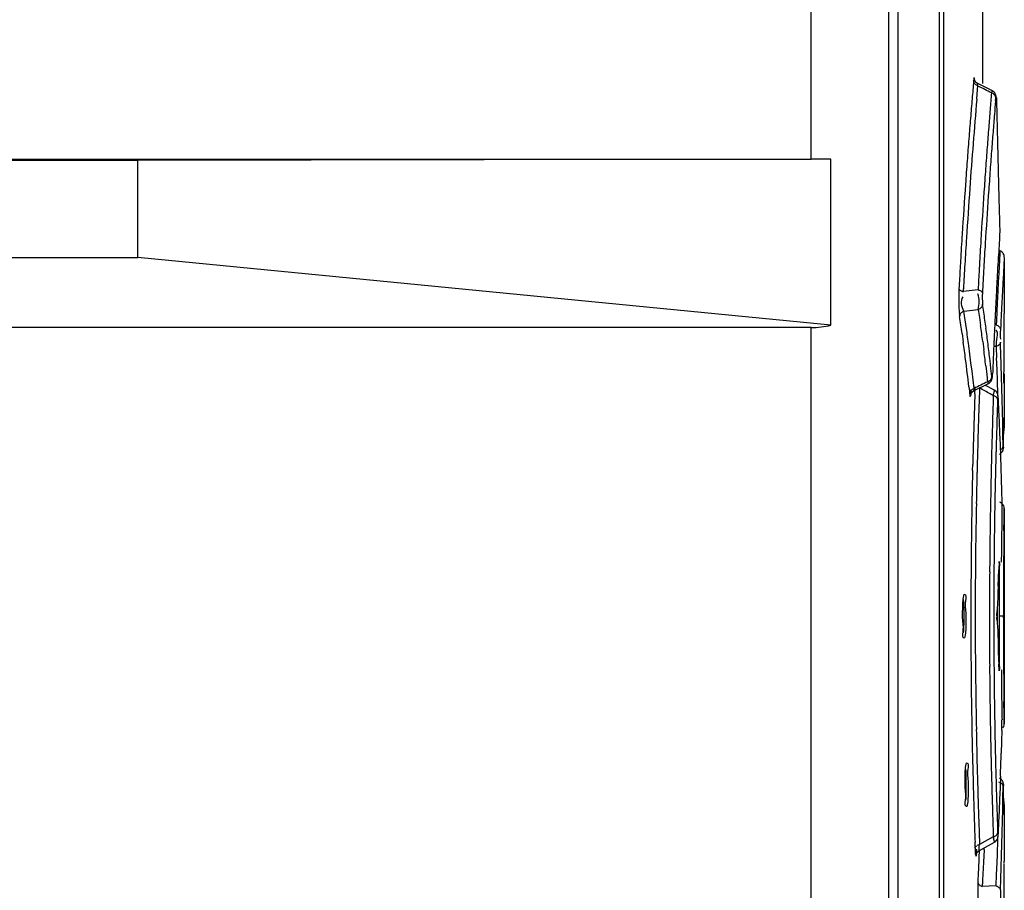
# Model space of a CAD drawing. Header units: inches. Extents: x 0 to 166, y 0 to 117.
# Tile 22 of 72: x 78.35 to 80.12, y 64.38 to 65.95. Entities that reach past the tile are written whole.
import ezdxf

# ---------------------------------------------------------------- set-up
doc = ezdxf.new("R2010")
doc.units = ezdxf.units.IN
doc.header["$LTSCALE"] = 9.105315
doc.header["$MEASUREMENT"] = 0
doc.layers.get('0').update_dxf_attribs({"linetype": 'CONTINUOUS'})

msp = doc.modelspace()

# ---------------------------------------------------------------- linework, layer by layer
at = {"color": 7, "linetype": 'CONTINUOUS'}
for p, q in [((79.9115, 70.7781), (79.9115, 42.2062)), ((79.928, 68.5474), (79.928, 63.3897)), ((80.0029, 63.537), (80.0029, 68.5488)), ((80.0107, 63.537), (80.0107, 68.5488)), ((79.7721, 65.6945), (79.7721, 66.7693)), ((80.0804, 66.0265), (80.0804, 65.8305)), ((80.0723, 65.8261), (80.0717, 65.8312)), ((80.0718, 65.8196), (80.0723, 65.8261)), ((80.0984, 65.8171), (80.0721, 65.8305)), ((80.0703, 65.8025), (80.0718, 65.8196)), ((80.104, 65.7995), (80.1044, 65.8043)), ((80.1055, 65.7992), (80.1055, 65.7988)), ((80.1055, 65.7988), (80.1062, 65.7739)), ((80.1062, 65.7739), (80.1069, 65.7489)), ((80.1069, 65.7489), (80.1076, 65.7239)), ((80.1076, 65.7239), (80.1083, 65.6989)), ((73.7264, 65.6945), (79.7721, 65.6945)), ((78.5604, 65.6922), (73.7264, 65.6922)), ((79.8077, 65.6944), (78.5604, 65.6922)), ((78.5604, 65.5173), (78.5604, 65.6922)), ((79.8077, 65.3956), (79.8077, 65.6944)), ((80.1083, 65.6989), (80.1089, 65.674)), ((80.1089, 65.674), (80.1095, 65.649)), ((80.1095, 65.649), (80.1102, 65.624)), ((80.1102, 65.624), (80.1111, 65.5833)), ((80.1111, 65.5833), (80.1112, 65.5782)), ((80.1112, 65.5782), (80.1113, 65.574)), ((80.1117, 65.5238), (80.1111, 65.514)), ((80.112, 65.5294), (80.1117, 65.5238)), ((73.7264, 65.5173), (78.5604, 65.5173)), ((79.8077, 65.3956), (78.5604, 65.5173)), ((80.041, 65.5113), (80.0402, 65.4981)), ((80.1111, 65.514), (80.1103, 65.4995)), ((80.1197, 65.5176), (80.1189, 65.503)), ((80.1198, 65.5127), (80.1198, 65.4166)), ((80.075, 65.5041), (80.0746, 65.4961)), ((80.1103, 65.4995), (80.1093, 65.4802)), ((80.0459, 65.4558), (80.0462, 65.461)), ((80.0726, 65.4592), (80.0459, 65.4559)), ((80.117, 65.4695), (80.1158, 65.4463)), ((80.047, 65.4207), (80.073, 65.4239)), ((80.0483, 65.4126), (80.047, 65.4207)), ((80.073, 65.4239), (80.0751, 65.4094)), ((80.0828, 65.4189), (80.0808, 65.4333)), ((80.1062, 65.4195), (80.1055, 65.404)), ((80.1066, 65.4282), (80.1062, 65.4195)), ((80.1144, 65.4189), (80.1133, 65.3962)), ((80.0493, 65.4052), (80.0483, 65.4126)), ((80.0515, 65.3898), (80.0493, 65.4052)), ((80.0751, 65.4094), (80.0771, 65.3949)), ((80.1055, 65.404), (80.1051, 65.396)), ((79.7721, 65.3913), (73.7264, 65.3913)), ((79.7721, 64.3165), (79.7721, 65.3913)), ((80.1133, 65.3962), (80.1129, 65.3872)), ((80.0438, 65.3803), (80.046, 65.3649)), ((80.081, 65.366), (80.0828, 65.3515)), ((80.113, 65.3585), (80.1128, 65.3651)), ((80.0578, 65.3434), (80.0558, 65.3589)), ((80.1135, 65.3444), (80.113, 65.3585)), ((80.0598, 65.328), (80.0578, 65.3434)), ((80.0958, 65.3176), (80.0941, 65.3321)), ((80.107, 65.316), (80.106, 65.3366)), ((80.1142, 65.3236), (80.1135, 65.3444)), ((80.0617, 65.3125), (80.0598, 65.328)), ((80.0635, 65.2971), (80.0617, 65.3125)), ((80.0864, 65.3226), (80.0882, 65.3067)), ((80.0974, 65.3031), (80.0958, 65.3176)), ((80.1078, 65.2952), (80.107, 65.316)), ((80.1148, 65.3028), (80.1142, 65.3236)), ((80.1193, 65.3204), (80.1193, 65.326)), ((80.1193, 65.3154), (80.1193, 65.3204)), ((80.1194, 65.3126), (80.1193, 65.3154)), ((80.0653, 65.2816), (80.0635, 65.2971)), ((80.0882, 65.3067), (80.0897, 65.2936)), ((80.0982, 65.3026), (80.0987, 65.3083)), ((80.0987, 65.3083), (80.0987, 65.3078)), ((80.108, 65.2708), (80.1078, 65.2952)), ((80.1154, 65.2821), (80.1148, 65.3028)), ((80.1198, 65.3078), (80.1198, 65.2288)), ((80.0561, 65.2848), (80.057, 65.2767)), ((80.057, 65.2767), (80.0575, 65.2721)), ((80.0598, 65.2716), (80.0604, 65.2797)), ((80.0652, 65.2771), (80.0659, 65.282)), ((80.0653, 65.2777), (80.0914, 65.2905)), ((80.0668, 65.2719), (80.0672, 65.2814)), ((80.0752, 65.2826), (80.0751, 65.2778)), ((80.1022, 65.2783), (80.0861, 65.2872)), ((80.1, 65.2687), (80.1025, 65.2798)), ((80.116, 65.2613), (80.1154, 65.2821)), ((80.0594, 65.269), (80.0598, 65.2716)), ((80.1, 65.2687), (80.0998, 65.2642)), ((80.1087, 65.2638), (80.1087, 65.2633)), ((80.1087, 65.2633), (80.1089, 65.2596)), ((80.1089, 65.2596), (80.1096, 65.2425)), ((80.1165, 65.2405), (80.116, 65.2613)), ((80.1096, 65.2425), (80.1105, 65.2218)), ((80.117, 65.2198), (80.1165, 65.2405)), ((80.1105, 65.2218), (80.1113, 65.2011)), ((80.1193, 65.2154), (80.1197, 65.2257)), ((80.1196, 65.2228), (80.1193, 65.2154)), ((80.1197, 65.2257), (80.1196, 65.2228)), ((80.1198, 65.2289), (80.1197, 65.2274)), ((80.1197, 65.2274), (80.1198, 65.2289)), ((80.1197, 65.2274), (80.1197, 65.2257)), ((80.1197, 65.2257), (80.1197, 65.2274)), ((80.1174, 65.199), (80.117, 65.2198)), ((80.1186, 65.1921), (80.119, 65.2052)), ((80.1193, 65.2154), (80.119, 65.2051)), ((80.119, 65.2052), (80.1193, 65.2154)), ((80.1113, 65.2011), (80.1121, 65.1804)), ((80.1179, 65.1782), (80.1174, 65.199)), ((80.1182, 65.1761), (80.1186, 65.1921)), ((80.1121, 65.1804), (80.1129, 65.1597)), ((80.1182, 65.1761), (80.1182, 65.1758)), ((80.1129, 65.1597), (80.1136, 65.1389)), ((80.0627, 65.1338), (80.063, 65.1449)), ((80.1136, 65.1389), (80.1143, 65.1182)), ((80.1143, 65.1182), (80.1149, 65.0975)), ((80.1149, 65.0975), (80.1155, 65.0768)), ((80.1155, 65.0768), (80.1156, 65.0584)), ((80.1198, 65.0655), (80.1195, 65.051)), ((80.1195, 65.0508), (80.1197, 65.0637)), ((80.1197, 65.0637), (80.1198, 65.0655)), ((80.1198, 65.0654), (80.1198, 64.6779)), ((80.1195, 65.051), (80.1193, 65.0401)), ((80.1194, 65.0424), (80.1195, 65.0508)), ((80.1193, 65.0401), (80.1191, 65.0261)), ((80.1191, 65.0253), (80.1192, 65.0333)), ((80.1192, 65.0333), (80.1193, 65.04)), ((80.1193, 65.04), (80.1194, 65.0424)), ((80.1189, 65.0096), (80.1187, 64.9907)), ((80.1191, 65.0261), (80.1189, 65.0096)), ((80.1187, 64.9907), (80.1185, 64.9693)), ((80.1104, 64.9677), (80.1098, 64.9577)), ((80.111, 64.7811), (80.111, 64.9622)), ((80.107, 64.8873), (80.1063, 64.8772)), ((80.1181, 64.8979), (80.1181, 64.8772)), ((80.1062, 64.8723), (80.1062, 64.873)), ((80.107, 64.8846), (80.107, 64.8586)), ((80.1181, 64.8716), (80.1103, 64.8716)), ((80.1181, 64.8772), (80.1181, 64.8716)), ((80.1063, 64.866), (80.1079, 64.8459)), ((80.1079, 64.8459), (80.1084, 64.8359)), ((80.0934, 64.7814), (80.0934, 64.773)), ((80.1011, 64.7876), (80.1013, 64.773)), ((80.1187, 64.7532), (80.1189, 64.7344)), ((80.1189, 64.7344), (80.1191, 64.7179)), ((80.1191, 64.7179), (80.1197, 64.6795)), ((80.1192, 64.7099), (80.1191, 64.7176)), ((80.1193, 64.7032), (80.1192, 64.7099)), ((80.1194, 64.7009), (80.1193, 64.7032)), ((80.1195, 64.6922), (80.1194, 64.7009)), ((80.1198, 64.6777), (80.1195, 64.6922)), ((80.1197, 64.6795), (80.1198, 64.6777)), ((80.1155, 64.6665), (80.1149, 64.6458)), ((80.1149, 64.6458), (80.1143, 64.625)), ((80.0706, 64.6123), (80.071, 64.5985)), ((80.1129, 64.5836), (80.1121, 64.5629)), ((80.1179, 64.565), (80.118, 64.5686)), ((80.1186, 64.5512), (80.1182, 64.5671)), ((80.1121, 64.5629), (80.1113, 64.5421)), ((80.1174, 64.5442), (80.1179, 64.565)), ((80.119, 64.5381), (80.1186, 64.5512)), ((80.1113, 64.5421), (80.1105, 64.5214)), ((80.117, 64.5235), (80.1174, 64.5442)), ((80.1193, 64.5279), (80.119, 64.5381)), ((80.119, 64.5381), (80.1193, 64.5278)), ((80.1105, 64.5214), (80.1096, 64.5007)), ((80.1165, 64.5027), (80.117, 64.5235)), ((80.1196, 64.5204), (80.1193, 64.5279)), ((80.1193, 64.5278), (80.1197, 64.5175)), ((80.1197, 64.5175), (80.1196, 64.5204)), ((80.1197, 64.5159), (80.1197, 64.5175)), ((80.1197, 64.5175), (80.1197, 64.5159)), ((80.1198, 64.5144), (80.1197, 64.5159)), ((80.1197, 64.5159), (80.1198, 64.5144)), ((80.1198, 64.5144), (80.1198, 64.4307)), ((80.1096, 64.5007), (80.1089, 64.4835)), ((80.116, 64.4819), (80.1165, 64.5027)), ((80.0746, 64.4779), (80.0751, 64.4654)), ((80.0998, 64.479), (80.1, 64.4746)), ((80.1089, 64.4835), (80.1087, 64.48)), ((80.1087, 64.48), (80.1087, 64.4795)), ((80.1148, 64.4404), (80.116, 64.4819)), ((80.0675, 64.4539), (80.0671, 64.465)), ((80.0748, 64.457), (80.0752, 64.4607)), ((80.075, 64.45), (80.1022, 64.465)), ((80.0751, 64.4654), (80.0752, 64.4607)), ((80.1, 64.4746), (80.0752, 64.4607)), ((80.1025, 64.4635), (80.1005, 64.4721)), ((80.108, 64.4689), (80.108, 64.4725)), ((80.0695, 64.4433), (80.0698, 64.4465)), ((80.07, 64.4519), (80.07, 64.4514)), ((80.0744, 64.4496), (80.074, 64.437)), ((80.0833, 64.4511), (80.0824, 64.429)), ((80.074, 64.437), (80.0732, 64.4149)), ((80.0824, 64.429), (80.0812, 64.4071)), ((80.106, 64.4066), (80.107, 64.4273)), ((80.1142, 64.4196), (80.1148, 64.4404)), ((80.1193, 64.4267), (80.1193, 64.4279)), ((80.1193, 64.4228), (80.1193, 64.4255)), ((80.073, 64.411), (80.0724, 64.3928)), ((80.0732, 64.4149), (80.073, 64.411)), ((80.1135, 64.3989), (80.1142, 64.4196)), ((80.1193, 64.4172), (80.1193, 64.4228)), ((80.105, 64.3859), (80.106, 64.4066)), ((80.1128, 64.3781), (80.1135, 64.3989)), ((80.105, 64.3859), (80.0801, 64.385))]:
    msp.add_line(p, q, dxfattribs=at)
for points in [[(80.0684, 65.8283), (80.0673, 65.8293), (80.0664, 65.8303), (80.0657, 65.8315), (80.0651, 65.8328), (80.0647, 65.8341), (80.0646, 65.8355)], [(80.0687, 65.8332), (80.0676, 65.8345), (80.0669, 65.8357), (80.0666, 65.8367), (80.0664, 65.8372)], [(80.0723, 65.8261), (80.0709, 65.8267), (80.0696, 65.8274), (80.0684, 65.8283)], [(80.0721, 65.8305), (80.0716, 65.8308), (80.07, 65.8319), (80.0687, 65.8332)], [(80.1044, 65.8043), (80.1043, 65.8056), (80.1039, 65.8069), (80.1034, 65.8081), (80.1027, 65.8093), (80.1018, 65.8104), (80.1007, 65.8114), (80.0995, 65.8123), (80.0981, 65.813), (80.0967, 65.8136)], [(80.1055, 65.7992), (80.1054, 65.8012), (80.1053, 65.803), (80.1053, 65.8045), (80.1052, 65.8058), (80.105, 65.8069), (80.1049, 65.808), (80.1046, 65.8092), (80.1042, 65.8107), (80.1035, 65.8121), (80.1026, 65.8136), (80.1013, 65.815), (80.0998, 65.8163), (80.0984, 65.8171)], [(80.1197, 65.5178), (80.1197, 65.5194), (80.1194, 65.5211), (80.1189, 65.5228), (80.118, 65.5244), (80.1169, 65.526), (80.1155, 65.5274), (80.1138, 65.5286), (80.112, 65.5294)], [(80.0382, 65.4614), (80.0384, 65.4606), (80.0388, 65.4598), (80.0394, 65.4591), (80.0401, 65.4584), (80.041, 65.4577), (80.042, 65.4571), (80.0432, 65.4566), (80.0445, 65.4561), (80.0459, 65.4558)], [(80.0726, 65.4592), (80.074, 65.4588), (80.0753, 65.4584), (80.0765, 65.4578)], [(80.0765, 65.4578), (80.0775, 65.4572), (80.0784, 65.4565), (80.0791, 65.4558), (80.0797, 65.455), (80.0801, 65.4542), (80.0803, 65.4535)], [(80.047, 65.4207), (80.0457, 65.4201), (80.0443, 65.4194), (80.0431, 65.4185), (80.0421, 65.4175), (80.0412, 65.4164), (80.0405, 65.4152), (80.0399, 65.4139), (80.0395, 65.4126), (80.0393, 65.4112)], [(80.0808, 65.4333), (80.0806, 65.432), (80.0802, 65.4307), (80.0797, 65.4294), (80.079, 65.4282), (80.0781, 65.4272), (80.077, 65.4262), (80.0758, 65.4252), (80.0745, 65.4245), (80.073, 65.4239)], [(80.1051, 65.396), (80.1065, 65.3954), (80.1079, 65.3947), (80.1091, 65.3939)], [(80.1091, 65.3939), (80.1102, 65.393), (80.1111, 65.392), (80.1118, 65.3909), (80.1124, 65.3897), (80.1127, 65.3884), (80.1129, 65.3872)], [(80.1128, 65.3651), (80.1127, 65.364), (80.1123, 65.3629), (80.1118, 65.3619), (80.1111, 65.3609), (80.1102, 65.36), (80.1091, 65.3592), (80.1079, 65.3585), (80.1065, 65.3578), (80.105, 65.3573)], [(80.0897, 65.2936), (80.0911, 65.2942), (80.0924, 65.2949), (80.0936, 65.2958), (80.0947, 65.2968), (80.0956, 65.2979), (80.0963, 65.2991), (80.0969, 65.3004), (80.0973, 65.3018), (80.0974, 65.3031)], [(80.0913, 65.2905), (80.0934, 65.2918), (80.095, 65.2933), (80.0962, 65.2949), (80.097, 65.2964)], [(80.097, 65.2964), (80.0975, 65.2979), (80.0979, 65.2993), (80.0981, 65.3006)], [(80.0981, 65.3006), (80.0983, 65.302), (80.0985, 65.3036), (80.0986, 65.3055), (80.0987, 65.3078)], [(80.0575, 65.2721), (80.0577, 65.2734), (80.058, 65.2747), (80.0586, 65.276), (80.0593, 65.2772), (80.0602, 65.2783)], [(80.0602, 65.2783), (80.0612, 65.2793), (80.0624, 65.2802), (80.0638, 65.281), (80.0653, 65.2816)], [(80.0602, 65.2726), (80.0609, 65.2739), (80.062, 65.2753), (80.0635, 65.2766), (80.0653, 65.2777)], [(80.1087, 65.2638), (80.1087, 65.2643), (80.1087, 65.2656), (80.1086, 65.2667), (80.1085, 65.2677), (80.1084, 65.2686), (80.1082, 65.2696), (80.108, 65.2707), (80.1076, 65.272), (80.107, 65.2734), (80.1061, 65.2748), (80.1049, 65.2762), (80.1034, 65.2775), (80.1022, 65.2783)], [(80.0597, 65.2718), (80.0596, 65.2715), (80.0596, 65.2711), (80.0595, 65.271), (80.0596, 65.2711), (80.0597, 65.2716), (80.0598, 65.2717)], [(80.1077, 65.2621), (80.1076, 65.263), (80.1072, 65.2639), (80.1067, 65.2648), (80.1059, 65.2656), (80.1051, 65.2664), (80.104, 65.2671), (80.1028, 65.2677), (80.1014, 65.2682), (80.1, 65.2687)], [(80.1141, 65.1722), (80.1151, 65.173), (80.116, 65.1739), (80.1168, 65.1749), (80.1174, 65.176), (80.1177, 65.1771), (80.1179, 65.1782)], [(80.1162, 65.1675), (80.1169, 65.1688), (80.1174, 65.1701), (80.1177, 65.1712), (80.1179, 65.1722), (80.118, 65.1731)], [(80.1164, 65.1679), (80.1171, 65.1693), (80.1176, 65.1706), (80.1178, 65.1717), (80.118, 65.1726)], [(80.118, 65.1726), (80.1181, 65.1734), (80.1181, 65.1741), (80.1181, 65.1747), (80.1182, 65.1755), (80.1182, 65.1758)], [(80.1112, 65.1631), (80.1116, 65.1633), (80.1131, 65.1643), (80.1144, 65.1654), (80.1155, 65.1666), (80.1164, 65.1679)], [(80.1198, 65.0653), (80.1195, 65.0679), (80.1187, 65.0705), (80.1172, 65.0728), (80.1153, 65.0747), (80.1131, 65.0761), (80.112, 65.0766)], [(80.1104, 64.9677), (80.1105, 64.969), (80.1106, 64.9698), (80.1106, 64.97)], [(80.1106, 64.97), (80.1107, 64.9698), (80.1108, 64.969), (80.1109, 64.9677), (80.1109, 64.966), (80.1109, 64.9642), (80.111, 64.9622)], [(80.1062, 64.8737), (80.1062, 64.8743), (80.1062, 64.8749), (80.1063, 64.8756), (80.1063, 64.8761), (80.1063, 64.8767), (80.1063, 64.8772)], [(80.1063, 64.866), (80.1063, 64.8666), (80.1063, 64.8671), (80.1063, 64.8677), (80.1062, 64.8683), (80.1062, 64.8689), (80.1062, 64.8696), (80.1062, 64.8702)], [(80.111, 64.7811), (80.1109, 64.7791), (80.1109, 64.7772), (80.1109, 64.7755), (80.1108, 64.7743), (80.1107, 64.7735), (80.1106, 64.7732)], [(80.1106, 64.7732), (80.1106, 64.7735), (80.1105, 64.7743), (80.1104, 64.7755)], [(80.1172, 64.6704), (80.1187, 64.6728), (80.1195, 64.6754), (80.1198, 64.6777)], [(80.1179, 64.565), (80.1177, 64.5661), (80.1174, 64.5672), (80.1169, 64.5682), (80.1161, 64.5692), (80.1153, 64.5701), (80.1142, 64.571), (80.113, 64.5717), (80.1116, 64.5723), (80.1101, 64.5728)], [(80.1156, 64.5765), (80.1147, 64.5776), (80.1137, 64.5785), (80.1124, 64.5794), (80.1112, 64.5801)], [(80.1182, 64.5674), (80.1182, 64.5677), (80.1181, 64.5684), (80.1181, 64.569), (80.1181, 64.5696), (80.118, 64.5703), (80.1179, 64.5711), (80.1178, 64.5719), (80.1175, 64.573), (80.117, 64.5742), (80.1164, 64.5754), (80.1156, 64.5765)], [(80.1, 64.4746), (80.1014, 64.475), (80.1027, 64.4755), (80.1039, 64.4761), (80.105, 64.4768), (80.1059, 64.4776), (80.1066, 64.4784), (80.1072, 64.4793), (80.1076, 64.4802), (80.1077, 64.4812)], [(80.1076, 64.4713), (80.108, 64.4727), (80.1083, 64.4739), (80.1084, 64.475), (80.1085, 64.476), (80.1086, 64.4771), (80.1087, 64.4784), (80.1087, 64.4795)], [(80.0713, 64.4591), (80.0725, 64.4597), (80.0738, 64.4602), (80.0752, 64.4607)], [(80.1022, 64.4649), (80.1032, 64.4656), (80.1048, 64.4669), (80.1061, 64.4684), (80.107, 64.4699), (80.1076, 64.4713)], [(80.0675, 64.4539), (80.0676, 64.4548), (80.068, 64.4558), (80.0686, 64.4567), (80.0693, 64.4576), (80.0702, 64.4583), (80.0703, 64.4584)], [(80.0695, 64.4435), (80.0695, 64.4434), (80.0694, 64.443), (80.0694, 64.4428), (80.0694, 64.443), (80.0696, 64.4436), (80.07, 64.4447), (80.0708, 64.4462), (80.072, 64.4476), (80.0734, 64.449), (80.075, 64.45)], [(80.1193, 64.4288), (80.1194, 64.4296), (80.1194, 64.4302), (80.1194, 64.4306), (80.1194, 64.4307)], [(80.0724, 64.3928), (80.0725, 64.3917), (80.0728, 64.3906), (80.0734, 64.3896), (80.0741, 64.3886), (80.075, 64.3877), (80.076, 64.3869), (80.0773, 64.3861), (80.0787, 64.3855), (80.0801, 64.385)], [(80.105, 64.3859), (80.1064, 64.3854), (80.1078, 64.3848), (80.109, 64.3841), (80.1101, 64.3833)], [(80.1101, 64.3833), (80.111, 64.3824), (80.1117, 64.3814), (80.1123, 64.3804), (80.1127, 64.3792), (80.1128, 64.3781)]]:
    msp.add_lwpolyline(points, dxfattribs=at)
for centre, radius, start, end in [((91.1165, 64.8685), 11.0941, 174.99972, 175.16758), ((77.7115, 61.2212), 5.1748, 62.5537, 62.8566), ((91.8934, 64.8292), 11.8378, 175.23006, 175.37432), ((91.1769, 64.8634), 11.1548, 175.16761, 175.34696), ((91.226, 64.8433), 11.1969, 175.08589, 175.49556), ((86.9914, 65.2103), 6.9126, 175.11022, 175.31087), ((91.5631, 64.856), 11.5063, 175.37445, 175.53676), ((88.9882, 65.0465), 8.916, 175.31112, 175.51699), ((91.236, 64.8586), 11.2141, 175.34695, 175.53753), ((91.3508, 64.8726), 11.2934, 175.53682, 175.71703), ((91.3603, 64.8603), 11.2954, 175.51575, 175.69319), ((91.2374, 64.8585), 11.2155, 175.5374, 175.74082), ((91.1836, 64.8466), 11.1544, 175.4953, 175.91164), ((91.3817, 64.8704), 11.3244, 175.71758, 175.91496), ((92.4445, 64.7779), 12.3828, 175.68965, 175.86808), ((91.1958, 64.8616), 11.1737, 175.74081, 175.95735), ((91.5667, 64.8571), 11.5099, 175.91489, 176.12414), ((92.1921, 64.7961), 12.1297, 175.86814, 176.06507), ((91.1462, 64.8651), 11.124, 175.95741, 176.42233), ((91.1149, 64.8516), 11.0854, 175.9119, 176.37444), ((91.6755, 64.8497), 11.619, 176.12372, 176.55247), ((91.5685, 64.838), 11.5047, 176.06021, 176.48849), ((91.138, 64.8656), 11.1158, 176.42225, 176.66973), ((91.1098, 64.8519), 11.0803, 176.37435, 176.62029), ((91.4912, 64.8608), 11.4343, 176.55234, 176.77456), ((90.072, 64.9304), 10.0054, 176.49179, 176.74468), ((86.1188, 65.1724), 6.0197, 176.36628, 176.56137), ((88.3922, 65.0356), 8.2972, 176.55977, 176.71669), ((91.1164, 64.8791), 11.026, 176.71565, 176.84511), ((91.0255, 64.872), 11.0031, 176.73809, 176.92965), ((91.025, 64.8569), 10.9954, 176.62018, 176.85025), ((91.2602, 64.8737), 11.2029, 176.81504, 177.00411), ((89.3384, 64.9722), 9.2705, 176.74499, 177.02439), ((91.0718, 64.879), 10.9706, 176.7392, 176.91461), ((92.7392, 64.7891), 12.6513, 176.84233, 176.96801), ((92.0615, 64.8437), 11.9692, 176.95154, 177.06581), ((92.8431, 64.7836), 12.7553, 176.96799, 177.10315), ((90.9922, 64.8987), 10.8984, 177.067, 177.21506), ((92.1467, 64.8196), 12.0472, 177.01808, 177.14863), ((80.2495, 65.4359), 0.2116, 182.9911, 184.3438), ((80.203, 65.4323), 0.165, 184.3329, 185.913), ((76.3646, 64.8912), 3.7555, 7.6323, 8.0777), ((92.9089, 64.7802), 12.8212, 177.10311, 177.23877), ((80.1548, 65.4273), 0.1166, 185.8869, 187.905), ((76.3272, 64.855), 3.7536, 8.0454, 8.522), ((76.3465, 64.8653), 3.742, 7.5793, 8.0569), ((76.3535, 64.8819), 3.7588, 7.3996, 7.8446), ((76.3722, 64.8922), 3.7478, 7.1864, 7.6323), ((91.0313, 64.8701), 10.9414, 177.23507, 177.39087), ((76.3363, 64.8562), 3.7444, 7.3299, 7.8071), ((88.8772, 64.9684), 8.7851, 177.39178, 177.58661), ((76.3677, 64.8837), 3.7445, 6.7307, 7.1768), ((76.3796, 64.8931), 3.7403, 6.7398, 7.1864), ((80.0512, 64.114), 1.2444, 87.5207, 87.7193), ((80.9597, 65.3877), 0.8552, 182.0356, 182.3711), ((81.5841, 65.4149), 1.4802, 182.4221, 183.0308), ((76.3467, 64.8576), 3.7339, 6.5692, 7.3298), ((87.7614, 65.0155), 7.6683, 177.58734, 177.81177), ((83.5975, 58.1693), 7.9411, 116.21461, 116.41109), ((80.888, 65.1452), 0.8334, 170.3952, 170.5556), ((92.0764, 64.8414), 12.0093, 177.9173, 178.12423), ((78.1287, 61.8014), 3.9884, 60.4715, 60.7884), ((91.0613, 64.8728), 11.0017, 177.92103, 178.08942), ((79.235, 63.7574), 1.7412, 60.2152, 60.4228), ((92.8223, 64.8407), 12.7295, 178.09329, 178.29368), ((91.7223, 64.8556), 11.6217, 177.99595, 178.22441), ((91.186, 64.8686), 11.1264, 178.0892, 178.35643), ((92.3354, 64.8328), 12.2684, 178.12376, 178.36192), ((92.7464, 64.8428), 12.6536, 178.2932, 178.52473), ((91.5867, 64.8598), 11.486, 178.22401, 178.46465), ((91.0839, 64.8715), 11.0243, 178.35607, 178.57874), ((92.2472, 64.8352), 12.1801, 178.36135, 178.61275), ((92.3688, 64.8524), 12.2759, 178.52425, 178.77124), ((91.2491, 64.8687), 11.1483, 178.46426, 178.72182), ((91.0697, 64.8721), 11.0102, 178.63794, 178.93119), ((91.8067, 64.8457), 11.7396, 178.61202, 178.88287), ((92.1206, 64.8579), 12.0276, 178.77207, 179.0289), ((91.17, 64.8707), 11.0692, 178.72311, 178.99464), ((91.0728, 64.8716), 11.0132, 178.92899, 179.85025), ((90.497, 64.8694), 10.4296, 178.87295, 179.82992), ((91.1354, 64.8709), 11.0346, 178.9923, 179.56088), ((91.9573, 64.8606), 11.8643, 179.02836, 179.2922), ((91.6502, 64.865), 11.5363, 179.03952, 179.33163), ((91.5289, 64.8658), 11.4359, 179.29166, 179.57055), ((91.0376, 64.8722), 10.9237, 179.33199, 179.49271), ((90.8108, 64.8753), 10.6928, 179.49617, 179.61825), ((91.3679, 64.8673), 11.2748, 179.57206, 179.85911), ((91.0322, 64.8722), 10.9314, 179.56351, 179.85569), ((91.2977, 64.8724), 11.1797, 179.62001, 179.74136), ((92.3262, 64.8675), 12.2081, 179.74054, 179.85764), ((91.1993, 64.8716), 11.1397, 179.85181, 180.16184), ((90.3124, 64.872), 10.2451, 179.84112, 180.17143), ((91.3903, 64.8671), 11.2973, 179.85838, 180.14615), ((91.2048, 64.8716), 11.104, 179.85493, 180.14602), ((92.66, 64.8767), 12.542, 180.02319, 180.14296), ((91.07, 64.8716), 11.0105, 180.16351, 181.08046), ((90.5734, 64.8747), 10.506, 180.18198, 181.13003), ((91.0722, 64.8661), 10.9791, 180.14538, 180.44208), ((91.0316, 64.871), 10.9308, 180.14526, 180.43742), ((92.4297, 64.876), 12.3116, 180.14219, 180.25794), ((91.2893, 64.8707), 11.1713, 180.25712, 180.37797), ((90.9018, 64.8686), 10.7837, 180.38041, 180.61303), ((79.693, 64.7533), 0.4181, 3.8385, 4.4222), ((79.8801, 64.7658), 0.2305, 2.418, 3.8679), ((91.1916, 64.8679), 11.0986, 180.4901, 181.03295), ((91.1726, 64.8725), 11.0718, 180.51665, 181.27741), ((91.0228, 64.871), 10.9088, 180.5053, 180.66693), ((91.5781, 64.8774), 11.4642, 180.66665, 180.81651), ((91.9386, 64.8825), 11.8246, 180.81624, 180.95769), ((79.679, 64.6771), 0.4366, 358.6085, 1.0177), ((91.0905, 64.8715), 11.031, 181.07824, 181.36862), ((91.7885, 64.8967), 11.7214, 181.12039, 181.39054), ((91.2785, 64.869), 11.1855, 181.03064, 181.30514), ((91.2502, 64.8745), 11.1494, 181.27868, 181.53605), ((69.0717, 64.9731), 11.048, 357.97923, 358.19432), ((91.0666, 64.8712), 11.007, 181.3697, 181.64803), ((91.3868, 64.8717), 11.2938, 181.30634, 181.55969), ((92.232, 64.9075), 12.165, 181.45525, 181.64096), ((91.5804, 64.8833), 11.4797, 181.53566, 181.77625), ((91.1557, 64.8736), 11.0962, 181.6474, 181.91309), ((92.3028, 64.9094), 12.2358, 181.64064, 181.87801), ((91.7229, 64.8808), 11.63, 181.55925, 181.7887), ((91.8393, 64.8843), 11.7465, 181.78833, 181.97729), ((91.7049, 64.8871), 11.6042, 181.77585, 182.00446), ((90.9609, 64.867), 10.9013, 181.91276, 182.11365), ((92.1327, 64.9038), 12.0656, 181.87787, 182.0229), ((81.2326, 64.7147), 1.1578, 191.9592, 192.0948), ((79.2557, 64.4675), 0.8522, 357.2948, 0.0929), ((79.779, 64.4648), 0.2913, 356.3993, 357.3553), ((79.4739, 64.4659), 0.6096, 358.6056, 358.9317), ((81.6152, 64.3194), 1.5365, 176.7278, 177.2784), ((80.8197, 64.3668), 0.7478, 178.0042, 181.3793), ((80.9427, 64.3519), 0.8633, 177.3151, 177.7999)]:
    msp.add_arc(centre, radius, start, end, dxfattribs=at)
for centre, major_axis, ratio, start_param, end_param in [((79.754, 65.6917), (0.1575, 0.0003), 0.017455, 1.222664, 1.455569), ((69.0627, 65.4221), (11.0571, 0), 1, 6.27134, 6.282682), ((79.754, 65.5488), (-0.1176, 0.1176), 0.890968, -3.869395, -3.636489), ((69.0627, 64.3211), (-5.6074, 9.5298), 1, -2.094862, -2.093952), ((69.0627, 64.3211), (-6.6585, 8.8274), 1, -2.210171, -2.209262), ((69.0627, 64.3211), (11.0033, -1.0895), 1, 0.104661, 0.105571), ((69.0627, 64.3211), (7.8185, 7.8185), 1, -0.780345, -0.779435), ((69.0627, 64.3211), (0, 11.0571), 1, -1.568473, -1.564833)]:
    msp.add_ellipse(centre, major_axis=major_axis, ratio=ratio, start_param=start_param, end_param=end_param, dxfattribs=at)
for points, knots in [([(80.0664, 65.8372), (80.0663, 65.8385), (80.0652, 65.8441), (80.0648, 65.8374), (80.0646, 65.8355)], [0, 0, 0, 0, 0.412482, 1, 1, 1, 1]), ([(80.0967, 65.8136), (80.097, 65.8146), (80.0976, 65.816), (80.0982, 65.8176), (80.0986, 65.818)], [0, 0, 0, 0, 0.62638, 1, 1, 1, 1]), ([(80.1044, 65.8043), (80.1044, 65.8046), (80.1066, 65.8071), (80.1054, 65.8009), (80.1055, 65.7988)], [0, 0, 0, 0, 0.141468, 1, 1, 1, 1]), ([(80.105, 65.3573), (80.106, 65.3629), (80.1059, 65.3718), (80.1085, 65.3839), (80.1053, 65.3867)], [0, 0, 0, 0, 0.571854, 1, 1, 1, 1]), ([(80.0914, 65.2901), (80.0911, 65.2909), (80.0905, 65.2931), (80.09, 65.2953), (80.0896, 65.2968)], [0, 0, 0, 0, 0.347474, 1, 1, 1, 1]), ([(80.0974, 65.3031), (80.0975, 65.3026), (80.0976, 65.3009), (80.0981, 65.3023), (80.0982, 65.3026)], [0, 0, 0, 0, 0.59668, 1, 1, 1, 1]), ([(80.0575, 65.2721), (80.0577, 65.2705), (80.0576, 65.2653), (80.0593, 65.2684), (80.0594, 65.269)], [0, 0, 0, 0, 0.712041, 1, 1, 1, 1]), ([(80.1087, 65.2633), (80.1087, 65.2651), (80.1082, 65.2728), (80.108, 65.2643), (80.108, 65.2621)], [0, 0, 0, 0, 0.451844, 1, 1, 1, 1]), ([(80.1182, 65.1761), (80.1182, 65.1756), (80.1179, 65.1726), (80.1179, 65.177), (80.1179, 65.1782)], [0, 0, 0, 0, 0.309936, 1, 1, 1, 1]), ([(80.0447, 64.8716), (80.0447, 64.8756), (80.045, 64.8879), (80.045, 64.9004), (80.0468, 64.9086)], [0, 0, 0, 0, 0.318618, 1, 1, 1, 1]), ([(80.0468, 64.9086), (80.0469, 64.9092), (80.0471, 64.9099), (80.0476, 64.911), (80.0478, 64.911)], [0, 0, 0, 0, 0.697697, 1, 1, 1, 1]), ([(80.0478, 64.911), (80.0517, 64.911), (80.0476, 64.8897), (80.0508, 64.8809), (80.0508, 64.8716)], [0, 0, 0, 0, 0.295686, 1, 1, 1, 1]), ([(80.0478, 64.8322), (80.0439, 64.8322), (80.0479, 64.8535), (80.0447, 64.8623), (80.0447, 64.8716)], [0, 0, 0, 0, 0.295878, 1, 1, 1, 1]), ([(80.0508, 64.8716), (80.0508, 64.8677), (80.0505, 64.8554), (80.0506, 64.8429), (80.0489, 64.8347)], [0, 0, 0, 0, 0.31867, 1, 1, 1, 1]), ([(80.0489, 64.8347), (80.0487, 64.834), (80.0486, 64.8333), (80.0481, 64.8322), (80.0478, 64.8322)], [0, 0, 0, 0, 0.698054, 1, 1, 1, 1]), ([(80.0491, 64.5683), (80.0491, 64.5722), (80.0494, 64.5845), (80.0494, 64.597), (80.051, 64.6052)], [0, 0, 0, 0, 0.318681, 1, 1, 1, 1]), ([(80.051, 64.6052), (80.0511, 64.6058), (80.0513, 64.6066), (80.0517, 64.6076), (80.052, 64.6076)], [0, 0, 0, 0, 0.702581, 1, 1, 1, 1]), ([(80.052, 64.6076), (80.0559, 64.6076), (80.0515, 64.5863), (80.0548, 64.5776), (80.0548, 64.5683)], [0, 0, 0, 0, 0.295323, 1, 1, 1, 1]), ([(80.052, 64.5289), (80.0481, 64.5289), (80.0524, 64.5502), (80.0491, 64.559), (80.0491, 64.5683)], [0, 0, 0, 0, 0.295503, 1, 1, 1, 1]), ([(80.0548, 64.5683), (80.0548, 64.5643), (80.0545, 64.552), (80.0546, 64.5396), (80.053, 64.5313)], [0, 0, 0, 0, 0.31873, 1, 1, 1, 1]), ([(80.118, 64.5686), (80.118, 64.5686), (80.1186, 64.5692), (80.1182, 64.5676), (80.1182, 64.5671)], [0, 0, 0, 0, 0.091845, 1, 1, 1, 1]), ([(80.053, 64.5313), (80.0529, 64.5307), (80.0527, 64.53), (80.0523, 64.5289), (80.052, 64.5289)], [0, 0, 0, 0, 0.70295, 1, 1, 1, 1]), ([(80.1077, 64.4812), (80.1078, 64.479), (80.1082, 64.4705), (80.1085, 64.4786), (80.1085, 64.4806)], [0, 0, 0, 0, 0.52518, 1, 1, 1, 1]), ([(80.0675, 64.4539), (80.0677, 64.4495), (80.0658, 64.4451), (80.0696, 64.4387), (80.0694, 64.4421), (80.0695, 64.4433)], [0, 0, 0, 0, 0.747592, 0.803529, 1, 1, 1, 1]), ([(80.075, 64.4503), (80.0744, 64.4505), (80.0747, 64.4537), (80.0746, 64.4554), (80.0748, 64.457)], [0, 0, 0, 0, 0.28784, 1, 1, 1, 1]), ([(80.1128, 64.3781), (80.1126, 64.3731), (80.1141, 64.3711), (80.1123, 64.3609), (80.1129, 64.3612)], [0, 0, 0, 0, 0.887824, 1, 1, 1, 1])]:
    msp.add_open_spline(points, degree=3, knots=knots, dxfattribs=at)
for points in [[(80.1113, 65.574), (80.1115, 65.5673), (80.1115, 65.5606), (80.1111, 65.554)], [(80.0382, 65.4614), (80.0376, 65.4492), (80.0375, 65.437), (80.0381, 65.4248)], [(80.0803, 65.4535), (80.08, 65.4468), (80.0798, 65.44), (80.0808, 65.4333)], [(80.047, 65.4207), (80.0429, 65.4282), (80.0407, 65.4395), (80.0458, 65.4464)], [(80.073, 65.4239), (80.0745, 65.433), (80.0756, 65.443), (80.0724, 65.4517)], [(80.1129, 65.3872), (80.1126, 65.3815), (80.1112, 65.3757), (80.1128, 65.3702)], [(80.1098, 64.9577), (80.109, 64.9476), (80.1083, 64.9376), (80.1084, 64.9275)], [(80.1084, 64.9275), (80.1085, 64.9141), (80.1081, 64.9006), (80.107, 64.8873)], [(80.0458, 64.9015), (80.0467, 64.8915), (80.0468, 64.8816), (80.0468, 64.8716)], [(80.0468, 64.8716), (80.0468, 64.8617), (80.0467, 64.8517), (80.0458, 64.8418)], [(80.1084, 64.8359), (80.109, 64.8191), (80.1085, 64.8023), (80.1098, 64.7856)], [(80.05, 64.5964), (80.0507, 64.587), (80.0508, 64.5776), (80.0508, 64.5683)], [(80.0508, 64.5683), (80.0508, 64.5589), (80.0507, 64.5495), (80.05, 64.5402)]]:
    msp.add_open_spline(points, degree=3, dxfattribs=at)

doc.saveas('drawing.dxf')
